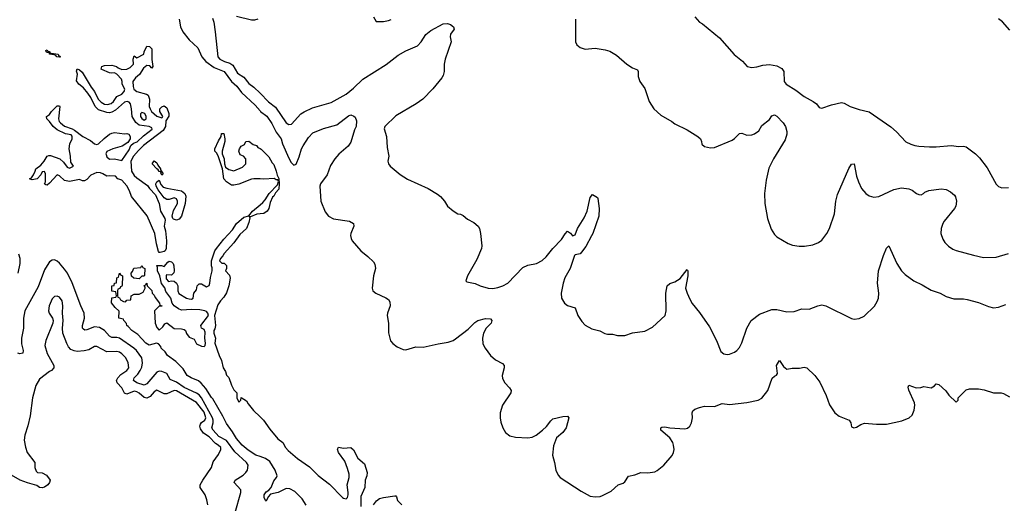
# Model space of a CAD drawing. Header units: inches. Extents: x 1934316 to 2140091, y 524953 to 667329.
# Tile 142 of 256: x 2008070 to 2015976, y 581483 to 585367. Entities that reach past the tile are written whole.
import ezdxf

# ---------------------------------------------------------------- set-up
doc = ezdxf.new("R2010")
doc.units = ezdxf.units.IN
doc.header["$MEASUREMENT"] = 0
doc.layers.add('C0508', color=7, linetype='Continuous')
doc.layers.add('C0518', color=7, linetype='Continuous')

msp = doc.modelspace()

# ---------------------------------------------------------------- linework, layer by layer
at = {"layer": 'C0508', "color": 5}
for points, elevation in [([(2009351.4, 585370), (2009362, 585310), (2009379.8, 585270), (2009430, 585206.3), (2009500, 585140), (2009531.9, 585070), (2009564.6, 585030), (2009630, 584983.2), (2009712.1, 584950), (2009770, 584871.3), (2009814, 584834), (2009850, 584781), (2009959.7, 584679.7), (2010000, 584634.3)], 220), ([(2009618.4, 585378.4), (2009628.1, 585348.1), (2009640.5, 585270), (2009660.5, 585070), (2009677.1, 585050), (2009713.4, 585030), (2009757.5, 585017.5), (2009780.5, 585000.5), (2009817.4, 584937.4), (2009870, 584905.9), (2009910, 584853.8), (2009950, 584826.3), (2010000, 584775.9)], 240), ([(2009981, 585370), (2009956, 585364), (2009930, 585364), (2009810, 585392.9)], 240), ([(2010000, 584087.9), (2009950, 584089.4), (2009930, 584086), (2009830, 584047.3), (2009790, 584039.3), (2009770, 584039.3), (2009730, 584065.2), (2009709.6, 584090), (2009699, 584170), (2009666.8, 584266.8), (2009654, 584294), (2009638, 584310), (2009638, 584330), (2009665.6, 584394.4), (2009688, 584430), (2009690, 584454), (2009710, 584454), (2009716, 584410), (2009717.3, 584390), (2009694.8, 584310), (2009694.8, 584290), (2009710.6, 584250), (2009714.8, 584210), (2009723.5, 584183.5), (2009750, 584164.7), (2009790, 584154), (2009858, 584182), (2009886, 584210), (2009886, 584250), (2009866, 584270), (2009841.2, 584281.2), (2009829.3, 584310.7), (2009835.3, 584330), (2009849.1, 584350.9), (2009875.3, 584364.7), (2009886, 584390), (2009910, 584390.8), (2009944.7, 584364.7), (2009970, 584356), (2009981.4, 584341.4), (2010000, 584331.4)], 180), ([(2010000, 581858.3), (2009966.9, 581870), (2009905, 581910), (2009855.3, 581950), (2009810, 582004.3), (2009778.1, 582058.1), (2009730, 582124.3), (2009702.1, 582182.1), (2009621.5, 582321.5), (2009610, 582331.9), (2009564.3, 582404.3), (2009527.1, 582447.1), (2009505.6, 582465.6), (2009446, 582490), (2009414.3, 582510), (2009382.4, 582562.4), (2009322.4, 582622.4), (2009257, 582670), (2009238.3, 582698.3), (2009206, 582730), (2009202, 582742), (2009184, 582764), (2009168.9, 582768.9), (2009110, 582753.2), (2009083.6, 582770), (2009018.9, 582838.9), (2008969.3, 582870), (2008942, 582902), (2008928.7, 582910), (2008928, 582928), (2008906, 582950), (2008902, 582962), (2008866, 582970), (2008867.3, 583027.3), (2008836.4, 583056.4), (2008807.3, 583092.7), (2008810, 583134), (2008842, 583138), (2008846, 583150), (2008842, 583182), (2008810, 583186), (2008809.3, 583230), (2008827.3, 583232.7), (2008830, 583252), (2008846, 583254), (2008850, 583294), (2008862, 583298), (2008870, 583332), (2008878, 583318), (2008894, 583310), (2008892.7, 583232.7), (2008890, 583226), (2008878, 583222), (2008872.7, 583207.3), (2008858, 583202), (2008854, 583190), (2008854, 583150), (2008858, 583138), (2008870, 583134), (2008878, 583118), (2008903.6, 583103.6), (2008918, 583102), (2008930, 583114), (2008962, 583118), (2008966, 583150), (2008990, 583162), (2009030, 583162), (2009060.4, 583179.6), (2009078, 583210), (2009078, 583218), (2009068, 583232), (2009082, 583238), (2009090, 583252), (2009094, 583230), (2009131.6, 583191.6), (2009134, 583170), (2009150, 583154), (2009156.9, 583136.9), (2009192, 583090), (2009194, 583074), (2009212, 583070), (2009210, 583066), (2009190, 583066), (2009151.6, 583028.4), (2009158, 582930), (2009170, 582894), (2009190, 582874), (2009220.4, 582899.6), (2009236.4, 582923.6), (2009250, 582931.3), (2009310, 582886.8), (2009370, 582884), (2009390, 582878.8), (2009401, 582870), (2009407.9, 582847.9), (2009430, 582818), (2009470, 582801), (2009490, 582764.7), (2009530, 582744.7), (2009550, 582742), (2009558, 582750), (2009562, 582770), (2009556, 582810), (2009558, 582858), (2009550, 582878), (2009528.7, 582890), (2009524, 582910), (2009585.2, 582990), (2009580.9, 583010), (2009570, 583022.7), (2009555.3, 583030), (2009516.3, 583036.3), (2009450, 583038.9), (2009370, 583034.7), (2009345.1, 583045.1), (2009309.7, 583069.7), (2009295.1, 583090), (2009282, 583130), (2009244.4, 583184.4), (2009234.8, 583214.8), (2009209.6, 583249.6), (2009194, 583310), (2009177.2, 583350), (2009176.4, 583376.4), (2009170, 583394), (2009208, 583392), (2009230, 583384.7), (2009259.3, 583420.7), (2009270, 583426.8), (2009290, 583422.8), (2009302.8, 583410), (2009308, 583390), (2009310.4, 583350), (2009306.2, 583333.8), (2009290, 583316), (2009250, 583319), (2009244.9, 583315.1), (2009245.5, 583285.5), (2009264, 583264), (2009290, 583270.8), (2009310, 583266), (2009328, 583250), (2009339.5, 583230), (2009340.5, 583190), (2009347.3, 583167.3), (2009410, 583130.5), (2009430, 583123.8), (2009450, 583123), (2009464, 583130), (2009469, 583170), (2009490, 583198), (2009495.1, 583230), (2009501.7, 583238.3), (2009510, 583244.9), (2009530, 583246), (2009570, 583222), (2009590, 583231), (2009597.6, 583250), (2009602.5, 583297.5), (2009615.3, 583350), (2009614.6, 583374.6), (2009608.7, 583390), (2009609, 583430), (2009637.2, 583510), (2009649.3, 583530), (2009710, 583604.7), (2009779.6, 583680.4), (2009810, 583730.7), (2009870, 583781), (2009909, 583791), (2009939, 583830), (2010000, 583881.1)], 180), ([(2010000, 583808), (2009973.7, 583806.3), (2009923.1, 583783.1), (2009912.7, 583787.3), (2009916.9, 583776.9), (2009910, 583738), (2009890, 583689.2), (2009837.3, 583642.7), (2009790, 583575.3), (2009712, 583490), (2009702, 583470), (2009682, 583450), (2009674, 583430), (2009692.7, 583412.7), (2009711.6, 583411.6), (2009730, 583394), (2009731.1, 583368.9), (2009722, 583350), (2009755.3, 583315.3), (2009758.8, 583290), (2009750, 583229), (2009730, 583172.7), (2009710, 583138.3), (2009682.6, 583110), (2009662, 583078), (2009633.4, 582990), (2009640.8, 582910), (2009635.9, 582884.1), (2009627.7, 582870), (2009627.7, 582850), (2009642.4, 582810), (2009636.3, 582770), (2009670.4, 582670), (2009690.6, 582630), (2009703, 582570), (2009721.6, 582541.6), (2009730, 582512), (2009750, 582492), (2009771, 582431), (2009790, 582394), (2009814, 582370), (2009814, 582330), (2009830, 582294), (2009846, 582310), (2009848, 582332), (2009890, 582306), (2009903.1, 582283.1), (2009947.6, 582227.6), (2010000, 582177.3)], 180), ([(2008056.3, 583330), (2008073.1, 583410), (2008073.6, 583450), (2008063.7, 583483.7)], 220), ([(2009800.5, 581410), (2009844.5, 581570), (2009845, 581590), (2009792.3, 581650), (2009800.7, 581670), (2009864.4, 581710), (2009885.8, 581730), (2009899.1, 581750), (2009903.6, 581790), (2009891.5, 581810), (2009796.8, 581896.8), (2009730, 581986.5), (2009670, 582019.8), (2009623.7, 582070), (2009613.2, 582090), (2009624.6, 582130), (2009624.5, 582150), (2009617.9, 582170), (2009530, 582329.6), (2009510, 582352.8), (2009490, 582366.5), (2009390, 582412.2), (2009330, 582456.1), (2009277.7, 582477.7), (2009250, 582526), (2009210, 582541.9), (2009190, 582543.1), (2009170, 582535.4), (2009090, 582442.4), (2009070, 582430.9), (2009010.8, 582450.8), (2008982.2, 582470), (2008989.9, 582490), (2009019.4, 582520.6), (2009038.4, 582550), (2009050, 582576.9), (2009054.6, 582610), (2009049.3, 582650), (2009008.3, 582710), (2008986.1, 582730), (2008870, 582809.9), (2008850, 582815), (2008810, 582815.8), (2008790, 582824.3), (2008750, 582871.2), (2008710, 582896), (2008670, 582899.9), (2008610, 582875.3), (2008592.6, 582872.6), (2008580.9, 582880.9), (2008575.2, 582890), (2008575, 582910), (2008589.3, 582970), (2008587.7, 583010), (2008559.6, 583070), (2008490, 583254.7), (2008453.6, 583330), (2008430, 583364.1), (2008390, 583411.9), (2008370, 583428.6), (2008350, 583438), (2008330, 583436.4), (2008310, 583422.6), (2008290, 583394), (2008270, 583356.9), (2008217.7, 583222.3), (2008111.6, 583030), (2008098.9, 582970), (2008099.8, 582890), (2008083.3, 582810), (2008084.1, 582764.1), (2008097.4, 582710), (2008095.2, 582690), (2008070, 582683.2), (2008055.4, 582690)], 220), ([(2009579.3, 581470), (2009573.2, 581510), (2009559.5, 581550), (2009519.3, 581610), (2009518, 581630), (2009539.5, 581670), (2009609.4, 581770), (2009623.9, 581816.1), (2009665.3, 581874.7), (2009683.9, 581916.1), (2009684.2, 581930), (2009664, 581950), (2009642.8, 581962.8), (2009590, 582015.9), (2009546.5, 582046.5), (2009520.8, 582080.8), (2009516.6, 582103.4), (2009520.7, 582119.3), (2009528.7, 582131.3), (2009557, 582150), (2009563.9, 582170), (2009550, 582214.3), (2009490, 582292.6), (2009330, 582385.2), (2009310, 582389), (2009250, 582362.6), (2009230, 582361.5), (2009170, 582390.9), (2009150, 582379.3), (2009118.6, 582341.4), (2009090, 582328.6), (2009070, 582332.6), (2009030, 582366.7), (2009010, 582378.7), (2008990, 582383.7), (2008930, 582360.7), (2008910, 582368.7), (2008889.1, 582410), (2008852.4, 582450), (2008847.7, 582470), (2008856.7, 582490), (2008882.1, 582517.9), (2008929.8, 582550), (2008946.2, 582570), (2008940.9, 582610), (2008921.7, 582650), (2008890, 582684), (2008870, 582696.4), (2008850, 582701.4), (2008770, 582700.3), (2008690, 582742.2), (2008670, 582741.1), (2008624.1, 582715.9), (2008586.6, 582706.6), (2008530, 582703), (2008506.7, 582706.7), (2008479.4, 582719.4), (2008460.9, 582740.9), (2008447.6, 582767.6), (2008416.9, 582850), (2008412.8, 582890), (2008417.4, 582950), (2008413.5, 583010), (2008416.9, 583070), (2008411.2, 583110), (2008390, 583139.5), (2008370, 583146.6), (2008350, 583143.7), (2008330, 583125.2), (2008305.7, 583070), (2008301.3, 583030), (2008306.4, 583010), (2008333, 582970), (2008338.4, 582950), (2008334.4, 582930), (2008279.5, 582790), (2008272, 582750), (2008290, 582686), (2008342.8, 582590), (2008342.8, 582570), (2008326, 582550), (2008310, 582542), (2008230, 582479.1), (2008198, 582430), (2008173.4, 582330), (2008153.9, 582186.1), (2008135.6, 582104.4), (2008110.2, 582030), (2008105.2, 581990), (2008115, 581935), (2008130, 581890.7), (2008191, 581810), (2008191.3, 581770), (2008201, 581741), (2008211.3, 581731.3), (2008250, 581726.8), (2008286, 581710), (2008314, 581670), (2008310, 581648.7), (2008296, 581630), (2008270, 581613.2), (2008250, 581607), (2008230, 581609.5), (2008206.3, 581626.3), (2008133, 581647), (2008073.2, 581670), (2008003.7, 581710)], 240)]:
    msp.add_lwpolyline(points, dxfattribs=dict(at, elevation=elevation))
at = {"layer": 'C0508', "color": 5, "elevation": 180}
for points in [[(2009130, 584978), (2009115.3, 584995.3), (2009090, 584999), (2009063.1, 584976.9), (2009032.7, 584927.2), (2009000.9, 584899.1), (2008978.8, 584870), (2008980.5, 584830), (2008986, 584810), (2009009.2, 584789.2), (2009088.9, 584768.9), (2009100.4, 584760.4), (2009112.2, 584730), (2009110.4, 584670), (2009117.6, 584650), (2009129, 584629), (2009170, 584591), (2009210, 584578), (2009216.5, 584583.5), (2009219, 584590), (2009194, 584630), (2009194, 584650), (2009210, 584666), (2009230, 584676), (2009250, 584658), (2009266.4, 584613.6), (2009266.8, 584593.2), (2009244, 584556), (2009239.3, 584510), (2009221.6, 584478.4), (2009063.9, 584356.1), (2009023, 584317), (2008983.7, 584270), (2008962.6, 584230), (2008967, 584150), (2008990, 584116.3), (2009010, 584096.3), (2009095.8, 584035.8), (2009113, 584010), (2009159.6, 583959.6), (2009190.3, 583890.3), (2009200.4, 583830), (2009234.8, 583770), (2009236.8, 583756.8), (2009230.5, 583710), (2009241.6, 583670), (2009247.7, 583590), (2009244.7, 583530), (2009238, 583510), (2009230, 583505.2), (2009198, 583498), (2009190, 583498), (2009184, 583504), (2009167.5, 583567.5), (2009154.3, 583650), (2009092.8, 583792.8), (2008967.8, 583947.8), (2008951.6, 583991.6), (2008930, 584032.7), (2008890, 584077.2), (2008858, 584090), (2008838, 584110), (2008786.8, 584113.2), (2008770, 584109), (2008738, 584130), (2008717.2, 584137.2), (2008690, 584138.7), (2008640.5, 584119.5), (2008610, 584083.6), (2008590, 584072.7), (2008573.6, 584073.6), (2008550, 584084), (2008470, 584068.7), (2008430, 584075.1), (2008390, 584113.2), (2008370, 584122), (2008310, 584053.2), (2008290, 584039), (2008280.2, 584040.2), (2008268.9, 584048.9), (2008276, 584064), (2008277.2, 584130), (2008270, 584148), (2008250, 584146), (2008239.8, 584120.2), (2008210.6, 584089.4), (2008170, 584082), (2008149.2, 584090), (2008163.1, 584096.9), (2008179.6, 584120.4), (2008194, 584150), (2008198, 584170), (2008240.7, 584199.3), (2008267.3, 584230), (2008289.2, 584270), (2008302.7, 584277.3), (2008317.3, 584277.3), (2008391.3, 584250), (2008422.5, 584222.5), (2008450, 584182.8), (2008470, 584174.8), (2008502, 584190), (2008481.5, 584221.5), (2008478.3, 584270), (2008466.3, 584330), (2008472.6, 584370), (2008491.5, 584410), (2008492.3, 584432.3), (2008482, 584442), (2008438, 584450), (2008370, 584482.7), (2008337.2, 584510), (2008310, 584548.7), (2008288, 584570), (2008286, 584590), (2008310, 584604.7), (2008325.2, 584630), (2008370, 584674), (2008390, 584674), (2008391.1, 584671.1), (2008382, 584570), (2008387.3, 584550), (2008398, 584538), (2008430, 584510.8), (2008490, 584490.7), (2008510, 584478.8), (2008575.5, 584430), (2008636.9, 584396.9), (2008671, 584370), (2008690, 584364.2), (2008702.7, 584370), (2008747.5, 584412.5), (2008790, 584446.4), (2008810, 584456.4), (2008830, 584461.6), (2008910, 584450.7), (2008930, 584454), (2008946.4, 584446.4), (2008956, 584430), (2008958, 584410), (2008938.8, 584381.2), (2008892, 584350), (2008818, 584330), (2008770, 584309), (2008761.6, 584290), (2008763.4, 584283.4), (2008770, 584266.8), (2008790, 584247.3), (2008830, 584250.8), (2008890, 584236), (2008950, 584322.8), (2008963.2, 584356.8), (2008984.5, 584375.5), (2009013.2, 584386.8), (2009065, 584435), (2009132.4, 584487.6), (2009130, 584497.2), (2009109.7, 584509.6), (2009030, 584519.7), (2009001, 584541), (2008973.3, 584590), (2008967.9, 584652.1), (2008959.7, 584690), (2008950, 584703.6), (2008934, 584710), (2008910, 584705.1), (2008839.5, 584640.5), (2008810, 584625.4), (2008790, 584619.7), (2008770, 584620.4), (2008702.3, 584642.3), (2008675.1, 584670), (2008641, 584741), (2008616.8, 584776.8), (2008580.7, 584820.7), (2008543.6, 584850), (2008525.1, 584874.9), (2008533.3, 584930), (2008526.2, 584953.8), (2008530, 584973), (2008550, 584965.5), (2008570, 584944.9), (2008644.9, 584825), (2008671, 584791), (2008699.6, 584730), (2008710, 584717), (2008723.6, 584703.6), (2008750, 584688.9), (2008774.5, 584685.5), (2008805.5, 584694.5), (2008824.2, 584710), (2008849.7, 584750.3), (2008889.3, 584770), (2008909.5, 584790), (2008912.7, 584810), (2008892.7, 584850), (2008892.7, 584870), (2008886.6, 584890), (2008850, 584929.2), (2008830, 584941.2), (2008810, 584937.2), (2008790, 584939.3), (2008730, 584966), (2008724, 584970), (2008728.7, 584990), (2008750, 584998), (2008810, 585001.6), (2008846, 584990), (2008859.3, 584979.3), (2008890, 584967.3), (2008929.6, 584970.4), (2008958, 584982), (2008984, 585010), (2008981.2, 585050), (2008990, 585078), (2009010, 585062), (2009066, 585090), (2009068, 585110), (2009090, 585154), (2009112.7, 585152.7), (2009132, 585132), (2009132, 585048), (2009138, 584990)], [(2008312.7, 585092.7), (2008323.1, 585096.9), (2008378, 585090), (2008381, 585081), (2008398, 585070), (2008390, 585067.3), (2008368.7, 585070), (2008360.4, 585080.4), (2008346, 585086), (2008310, 585089.7), (2008308, 585108), (2008297.3, 585102.7), (2008290, 585104.5), (2008281.2, 585110), (2008280.2, 585119.8), (2008290, 585124.7), (2008295.2, 585115.2), (2008311, 585110)], [(2009050, 584620.5), (2009039.5, 584610), (2009039.5, 584590), (2009050, 584573), (2009070, 584561.3), (2009086, 584570), (2009086, 584590), (2009073.9, 584613.9)], [(2009210, 584118), (2009202, 584138), (2009206, 584146), (2009190, 584148.7), (2009182, 584162), (2009170, 584169.2), (2009134, 584210), (2009150, 584234), (2009170, 584218), (2009178, 584198), (2009201, 584170), (2009201, 584161), (2009222, 584130)], [(2009330, 583757), (2009305.6, 583765.6), (2009299, 583770), (2009293.2, 583790), (2009305.6, 583834.4), (2009336, 583890), (2009337.2, 583910), (2009330, 583928), (2009310, 583935.1), (2009270, 583922.9), (2009250, 583922.9), (2009230, 583937.2), (2009181, 584001), (2009164.5, 584030), (2009163.7, 584050), (2009170, 584064.7), (2009190, 584078), (2009202.3, 584042.3), (2009222, 584022), (2009250, 584013.1), (2009370, 583993.7), (2009397, 583970), (2009404.9, 583950), (2009398.9, 583890), (2009370.3, 583789.7), (2009350, 583763.7)], [(2009030, 583286), (2008986, 583290), (2008967.3, 583307.3), (2008966, 583330), (2008976.4, 583343.6), (2008987.3, 583372.7), (2009042, 583378), (2009050, 583394), (2009058, 583378), (2009074, 583370), (2009072.7, 583312.7), (2009070, 583306), (2009050, 583306)]]:
    msp.add_lwpolyline(points, close=True, dxfattribs=at)
at = {"layer": 'C0518', "color": 5}
for points, elevation in [([(2010911.1, 585391.1), (2010932.7, 585352.7), (2010990, 585351.3), (2011030, 585361), (2011052.1, 585367.9)], 260), ([(2012532, 585370), (2012532, 585210), (2012533.7, 585190), (2012544.9, 585165), (2012570, 585142.4), (2012609.5, 585130.5), (2012690, 585138.8), (2012770, 585126), (2012810, 585113.4), (2012862.8, 585082.8), (2012944.7, 585010), (2012990, 584981), (2013030, 584964.7), (2013035.5, 584950), (2013035.5, 584910), (2013050.3, 584870.3), (2013090, 584814.8), (2013124, 584710), (2013160.7, 584650), (2013219, 584599), (2013306, 584550), (2013330, 584530.8), (2013430, 584482.8), (2013516, 584430), (2013536, 584410), (2013546, 584390), (2013547.5, 584367.5), (2013568, 584348), (2013618, 584338), (2013650, 584340.4), (2013790, 584400.5), (2013810, 584413), (2013850, 584453), (2013870, 584454.9), (2013910, 584438.4), (2013950, 584443), (2013969.6, 584450.4), (2014005.1, 584474.9), (2014030, 584516), (2014090, 584564.7), (2014110, 584594.8), (2014130, 584602), (2014150, 584593), (2014199.4, 584539.4), (2014218.4, 584510), (2014230.3, 584470), (2014230, 584448), (2014217.2, 584402.8), (2014122, 584250), (2014086.6, 584173.4), (2014062.8, 584077.2), (2014050.6, 583970), (2014053.4, 583890), (2014074, 583770), (2014104.9, 583684.9), (2014130, 583642), (2014150, 583622), (2014242, 583570), (2014276.8, 583556.8), (2014330, 583547.3), (2014372.1, 583547.9), (2014440.2, 583559.8), (2014483.2, 583576.8), (2014510, 583596), (2014550, 583651), (2014572, 583690), (2014612.9, 583807.1), (2014623.5, 583910), (2014635.8, 583964.2), (2014727.2, 584172.8), (2014750, 584206), (2014770.5, 584210), (2014790.5, 584109.5), (2014804.5, 584064.5), (2014830, 584010.7), (2014864.9, 583970), (2014890, 583952.4), (2014910, 583945.7), (2014930, 583942), (2014970, 583947), (2015090, 584002.3), (2015150, 584016.5), (2015210, 584008.8), (2015237.1, 583997.1), (2015271.3, 583970), (2015290, 583962), (2015310, 583960.7), (2015328.7, 583970), (2015338.6, 583981.4), (2015370, 583994), (2015470, 584008.4), (2015510, 584002.4), (2015544.4, 583984.4), (2015577.5, 583957.5), (2015584.9, 583944.9), (2015591.4, 583910), (2015586.7, 583870), (2015575.8, 583850), (2015494.4, 583750), (2015483.1, 583730), (2015470.4, 583690), (2015468, 583650), (2015483.1, 583603.1), (2015498.4, 583578.4), (2015528.7, 583548.7), (2015563.9, 583523.9), (2015590, 583513), (2015730, 583474.9), (2015810, 583458.4), (2015910, 583459.5), (2016010, 583488.7)], 260), ([(2013490.5, 585390.5), (2013528.1, 585348.1), (2013553, 585333), (2013690, 585221), (2013806.2, 585086.2), (2013874.6, 585034.6), (2013910.6, 584990.6), (2013950, 584982), (2013990, 584988.4), (2014037, 585003), (2014090, 585007.1), (2014150, 584995.3), (2014190, 584976), (2014207.1, 584950), (2014210, 584871.3), (2014223.7, 584850), (2014301.6, 584801.6), (2014370.4, 584750), (2014441.6, 584710), (2014467.7, 584690), (2014490, 584661), (2014510, 584656), (2014590, 584683.8), (2014670, 584700.7), (2014690, 584697.3), (2014738, 584670), (2014810, 584645.5), (2014890, 584626), (2015065.4, 584505.4), (2015110, 584466), (2015186.6, 584386.6), (2015226.5, 584366.5), (2015257.5, 584357.5), (2015290.3, 584350.3), (2015374.6, 584345.4), (2015430, 584344.9), (2015550, 584355.8), (2015610, 584348.5), (2015650, 584352.4), (2015670, 584346), (2015745.5, 584290), (2015777.5, 584257.5), (2015838.3, 584178.3), (2015910, 584046), (2015930, 584026), (2015956.9, 584016.9), (2016010, 584018)], 280), ([(2016021.7, 585281.7), (2015960.9, 585350), (2015930, 585373.3)], 280), ([(2010000, 584775.9), (2010067.7, 584707.7), (2010124, 584664), (2010210, 584538), (2010230, 584524.9), (2010251.1, 584528.9), (2010327.6, 584610), (2010353.6, 584626.4), (2010421.2, 584658.8), (2010570, 584702.3), (2010690, 584769.2), (2010750, 584817.8), (2010825.3, 584890), (2011013.5, 585006.5), (2011110, 585081.3), (2011170, 585116.3), (2011263.2, 585156.8), (2011293.6, 585190), (2011330, 585247.4), (2011370, 585279.7), (2011470, 585334.4), (2011504.7, 585335.3), (2011530, 585328.5), (2011552.9, 585310), (2011559.5, 585290), (2011530.3, 585249.7), (2011527.4, 585230), (2011534.6, 585190), (2011486.7, 585050), (2011478, 585010), (2011477.3, 584950), (2011470, 584919), (2011460.3, 584899.7), (2011387.9, 584812.1), (2011306, 584730), (2011253, 584690), (2011090, 584595.6), (2011001.3, 584510), (2010995.8, 584490), (2011016.4, 584430), (2011021.4, 584341.4), (2011034.8, 584270), (2011024.7, 584230), (2011031, 584210), (2011046, 584190), (2011124.4, 584124.4), (2011185.1, 584085.1), (2011350, 584010.4), (2011425.1, 583965.1), (2011447.7, 583947.8), (2011482, 583910), (2011504.9, 583870), (2011550, 583830.7), (2011588.2, 583808.2), (2011610, 583804), (2011630, 583794), (2011666.2, 583766.2), (2011717.3, 583737.3), (2011750.8, 583710), (2011761, 583690), (2011770.7, 583650.7), (2011780.7, 583550), (2011777.3, 583530), (2011739.9, 583440.1), (2011666, 583310), (2011652, 583270), (2011661, 583261), (2011727.5, 583247.5), (2011768.5, 583228.5), (2011832, 583210), (2011870, 583207.4), (2011910, 583216), (2011950, 583230.3), (2011990, 583252), (2012110, 583378), (2012150, 583394.3), (2012219.3, 583410), (2012265.9, 583434.1), (2012296.9, 583463.1), (2012350, 583528.5), (2012419.4, 583600.6), (2012450, 583647.3), (2012470, 583667.3), (2012492.5, 583652.5), (2012510, 583631), (2012530, 583638), (2012549.6, 583690), (2012603.5, 583776.5), (2012625.6, 583830), (2012650, 583938), (2012670, 583962), (2012710, 583938.8), (2012713.1, 583930), (2012722, 583850), (2012721.1, 583790), (2012672.6, 583650), (2012662, 583630), (2012614.7, 583545.3), (2012581.4, 583498.6), (2012570, 583487.3), (2012530, 583479.3), (2012526.1, 583473.9), (2012490.4, 583369.6), (2012447.3, 583292.7), (2012432.7, 583250), (2012417.3, 583170), (2012421, 583130), (2012444.7, 583090), (2012470, 583071.3), (2012530, 583052), (2012550.8, 582990), (2012582.8, 582942.8), (2012610, 582914.8), (2012664.5, 582884.5), (2012727.1, 582867.1), (2012767.5, 582847.5), (2012790, 582841), (2012830, 582841), (2012871.1, 582831.1), (2012930, 582831), (2012990, 582850.8), (2013090, 582866), (2013150, 582898.8), (2013253.2, 582990), (2013260.9, 583030), (2013259.6, 583170), (2013269.6, 583230), (2013290, 583247.7), (2013330, 583261.6), (2013372.6, 583287.4), (2013430, 583362), (2013434.8, 583350), (2013434.9, 583310), (2013417.6, 583210), (2013428.5, 583170), (2013450, 583122.8), (2013470, 583087.7), (2013530, 583015.5), (2013610, 582899.1), (2013664.9, 582790), (2013701.1, 582701.1), (2013723.1, 582683.1), (2013750, 582679.3), (2013770, 582681.6), (2013810, 582697.1), (2013829.7, 582710.3), (2013850, 582734), (2013870, 582771), (2013908.2, 582890), (2013944.2, 582950), (2014010, 583001.1), (2014110, 583040.3), (2014150, 583040.4), (2014230, 583021.6), (2014290, 583022.4), (2014350, 583043.8), (2014410, 583043), (2014479, 583070), (2014510, 583077), (2014542.8, 583070), (2014750, 582967.3), (2014770, 582962.8), (2014810, 582966), (2014850, 582986.8), (2014933.4, 583066.6), (2014956.6, 583103.4), (2014967, 583130), (2014969.5, 583170), (2014957.6, 583250), (2014966.3, 583350), (2015005.9, 583474.1), (2015030, 583531), (2015050, 583551.3), (2015112.2, 583410), (2015151.1, 583351.1), (2015181.2, 583321.2), (2015250.5, 583270), (2015317.5, 583237.5), (2015390, 583194.9), (2015461, 583170), (2015510, 583143), (2015570, 583126.3), (2015650, 583125), (2015678.7, 583118.7), (2015770, 583096.5), (2015850, 583062.8), (2015890, 583053.1), (2015930, 583059), (2015990, 583078.7)], 240), ([(2010000, 584634.3), (2010003.8, 584630), (2010053.4, 584593.4), (2010094.5, 584534.5), (2010130, 584465), (2010169.2, 584410), (2010180.9, 584370), (2010230, 584254.2), (2010250, 584220.2), (2010270, 584198), (2010290, 584207.4), (2010314.1, 584265.9), (2010333.3, 584330), (2010345.7, 584354.3), (2010390, 584420.6), (2010422.4, 584457.6), (2010510, 584492.6), (2010617.4, 584522.6), (2010710, 584594.9), (2010730, 584601.6), (2010752.8, 584592.8), (2010763, 584583), (2010773.7, 584553.7), (2010771.8, 584510), (2010757.1, 584482.9), (2010730, 584384.5), (2010706.7, 584350), (2010631.9, 584288.1), (2010599.7, 584250), (2010565.1, 584194.9), (2010538.7, 584121.3), (2010485.2, 584050), (2010478.9, 584030), (2010487.7, 583910), (2010523.4, 583823.4), (2010550, 583788), (2010590, 583768.4), (2010718, 583750), (2010751, 583730), (2010754, 583710), (2010728, 583650), (2010726.2, 583633.8), (2010730.5, 583610), (2010740.5, 583590), (2010810, 583510.7), (2010865.8, 583465.8), (2010910, 583421), (2010922.5, 583402.5), (2010927.7, 583370), (2010910.7, 583310), (2010898.8, 583210), (2010906.8, 583190), (2010930, 583170.8), (2011010, 583134), (2011030, 583118.8), (2011041.1, 583101.1), (2011044.9, 583070), (2011023.8, 583010), (2011021.6, 582990), (2011030.4, 582930.4), (2011031.9, 582851.9), (2011048, 582788), (2011066.4, 582766.4), (2011099.6, 582739.6), (2011150, 582718.7), (2011170, 582716.5), (2011250, 582739.5), (2011310, 582738), (2011430, 582764.4), (2011510, 582775.8), (2011550, 582790.3), (2011570, 582803.7), (2011670, 582881.6), (2011725.4, 582934.6), (2011749.8, 582950), (2011810, 582966.5), (2011850, 582965.5), (2011861.3, 582950), (2011854.9, 582930), (2011814.3, 582890), (2011794.9, 582850), (2011786.2, 582810), (2011790, 582762.8), (2011806.7, 582730), (2011851.7, 582670), (2011890, 582636), (2011945.5, 582605.5), (2011960.4, 582590), (2011960.3, 582570), (2011943.6, 582510), (2011946.5, 582486.5), (2011964.2, 582450), (2012003.8, 582410), (2012016.4, 582390), (2012014, 582370), (2011947.7, 582270), (2011929, 582210), (2011928.9, 582170), (2011934.6, 582134.6), (2011950.3, 582090.3), (2011971.7, 582051.7), (2012005.4, 582025.4), (2012050, 582012.8), (2012149.2, 582009.2), (2012185.3, 582014.7), (2012217.6, 582030), (2012267.8, 582070), (2012300.4, 582099.6), (2012334.2, 582145.8), (2012350, 582160.5), (2012430, 582181.3), (2012470, 582182.8), (2012480.7, 582170), (2012458, 582090), (2012430, 582052), (2012380.4, 582010), (2012356.7, 581943.3), (2012348.2, 581870), (2012364.9, 581810), (2012374, 581750), (2012394, 581710), (2012411, 581690), (2012579.8, 581579.8), (2012650, 581541), (2012690, 581536), (2012730, 581538), (2012750, 581544.7), (2012818.6, 581581.4), (2012875.3, 581630), (2012916.2, 581643.8), (2012930, 581656), (2012958.6, 581701.4), (2013010, 581710.4), (2013058, 581730), (2013112.7, 581727.3), (2013170, 581737), (2013190, 581745.3), (2013242.9, 581790), (2013310, 581867.7), (2013321.3, 581890), (2013324.9, 581915.1), (2013321.3, 581950), (2013314.3, 581970), (2013290, 582009.4), (2013217, 582070), (2013219.3, 582090), (2013225.6, 582094.4), (2013250, 582096.5), (2013290, 582088.2), (2013410, 582081.6), (2013432.8, 582087.2), (2013450, 582102.8), (2013464.5, 582130), (2013471.8, 582170), (2013469.4, 582210), (2013475.6, 582224.4), (2013490, 582238), (2013530, 582253), (2013570, 582262), (2013650, 582260.5), (2013710, 582284), (2013770, 582275.5), (2013910, 582291.5), (2013999, 582310), (2014030, 582328.2), (2014078.4, 582390), (2014113.1, 582486.9), (2014130, 582504.9), (2014147, 582513), (2014155.1, 582524.9), (2014148.3, 582590), (2014170, 582630.5), (2014202.5, 582582.5), (2014230, 582560.7), (2014271.8, 582568.2), (2014331.4, 582568.6), (2014370, 582577.3), (2014390, 582571.3), (2014454.8, 582510), (2014494.6, 582454.6), (2014546.8, 582350), (2014573.7, 582273.7), (2014616, 582210), (2014650, 582184), (2014730.5, 582150.5), (2014744, 582130), (2014750, 582098), (2014768.1, 582088.1), (2014790, 582094), (2014823.7, 582116.3), (2014854.2, 582125.8), (2014950, 582117.4), (2015030, 582119.5), (2015154.2, 582145.8), (2015213.2, 582170), (2015237.2, 582190), (2015252.7, 582230), (2015257.2, 582270), (2015256, 582290), (2015208.9, 582391.1), (2015204, 582416), (2015210, 582431.3), (2015270, 582410.6), (2015307.2, 582412.8), (2015330, 582422), (2015390, 582411.3), (2015414.6, 582425.4), (2015430, 582442), (2015450, 582438), (2015506.4, 582386.4), (2015530, 582352), (2015590, 582294), (2015606, 582310), (2015606, 582330), (2015670, 582394), (2015696.4, 582403.6), (2015770, 582402), (2015815.3, 582395.3), (2015890, 582371), (2015950, 582371), (2015970, 582366), (2016017.3, 582337.3)], 220), ([(2010000, 584331.4), (2010010, 584326), (2010070, 584264.9), (2010096.9, 584216.9), (2010110, 584202.8), (2010130, 584151.3), (2010137.5, 584117.5), (2010150, 584092), (2010153.4, 584050), (2010150, 584007), (2010123.1, 583976.9), (2010110, 583949.6), (2010099.5, 583940.5), (2010081.4, 583898.6), (2010071.3, 583850), (2010056.5, 583830), (2010030, 583809.8), (2010000, 583808)], 180), ([(2010000, 583881.1), (2010021.2, 583898.8), (2010040.1, 583919.9), (2010072.7, 583970), (2010139.3, 584040.7), (2010148, 584068), (2010142, 584082), (2010130, 584082), (2010112.9, 584092.9), (2010030, 584087), (2010000, 584087.9)], 180), ([(2010000, 582177.3), (2010028.4, 582150), (2010078.4, 582078.4), (2010141.7, 582001.7), (2010182, 581970), (2010204.9, 581930), (2010226.3, 581906.3), (2010301.8, 581841.8), (2010396.1, 581776.1), (2010467.4, 581707.4), (2010556.2, 581636.2), (2010662, 581530), (2010670, 581523.6), (2010690, 581519.5), (2010701.6, 581530), (2010706.3, 581550), (2010707.8, 581570), (2010699.6, 581630), (2010715.1, 581690), (2010716.1, 581716.1), (2010703.3, 581763.3), (2010680.2, 581820.2), (2010629.2, 581890), (2010622, 581918), (2010630, 581934), (2010670, 581924.7), (2010730, 581931.3), (2010750, 581911.3), (2010785.8, 581845.8), (2010839.3, 581799.3), (2010859.1, 581730), (2010857.5, 581702.5), (2010844.9, 581670), (2010840.7, 581610), (2010810, 581538), (2010810, 581458)], 180), ([(2010370, 581468.9), (2010337.7, 581517.7), (2010278.9, 581578.9), (2010239.3, 581599.3), (2010210, 581602.7), (2010144.4, 581570), (2010084.2, 581555.8), (2010064, 581536), (2010050, 581501.2), (2010044.5, 581504.5), (2010032.7, 581530), (2010033.6, 581550), (2010050, 581575.3), (2010071.3, 581588.7), (2010089.8, 581610.2), (2010110, 581662.8), (2010131.1, 581688.9), (2010136, 581704), (2010121.5, 581750), (2010077.9, 581817.9), (2010043, 581843), (2010000, 581858.3)], 180), ([(2010910, 581470.7), (2010936.2, 581503.8), (2010959.5, 581520.5), (2010990, 581530.6), (2011082, 581542), (2011090, 581542), (2011096, 581536), (2011104.9, 581504.9), (2011138, 581470)], 180)]:
    msp.add_lwpolyline(points, dxfattribs=dict(at, elevation=elevation))

doc.saveas('drawing.dxf')
